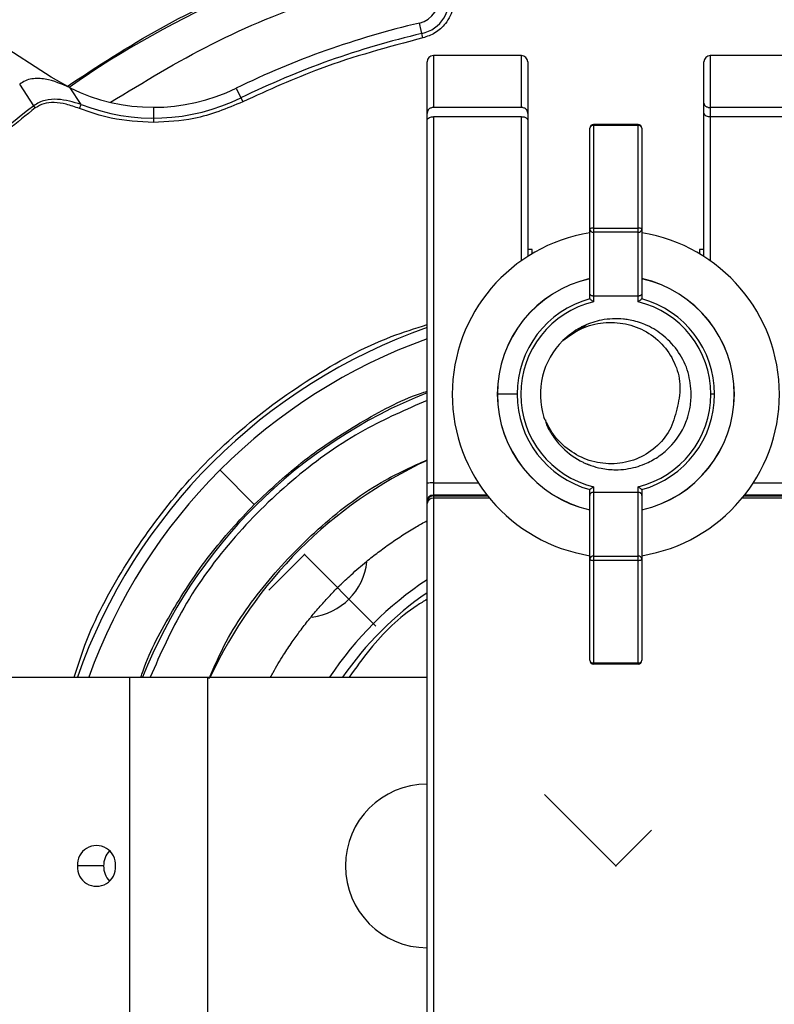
# Model space of a CAD drawing. Header units: millimetres. Extents: x -210 to 108, y 0 to 276.
# Tile 7 of 19: x -77 to -17, y 143 to 221. Entities that reach past the tile are written whole.
import ezdxf

# ---------------------------------------------------------------- set-up
doc = ezdxf.new("R2010")
doc.units = ezdxf.units.MM
doc.header["$PDSIZE"] = -1

msp = doc.modelspace()

# ---------------------------------------------------------------- linework, layer by layer
at = {"color": 7, "linetype": 'Continuous', "lineweight": 25}
for p, q in [((-74.124, 216.656), (-97.575, 231.806)), ((-44.574, 219.774), (-44.848, 220.949)), ((-44.233, 104.945), (-44.233, 217.874)), ((-36.733, 218.374), (-43.733, 218.374)), ((-43.733, 218.374), (-43.733, 214.238)), ((-36.733, 214.238), (-36.733, 218.374)), ((-36.233, 217.874), (-36.233, 202.399)), ((-22.233, 202.399), (-22.233, 217.874)), ((-14.733, 218.374), (-21.733, 218.374)), ((-21.733, 218.374), (-21.733, 202.063)), ((-75.508, 214.378), (-76.621, 216.1)), ((-72.608, 215.798), (-74.124, 216.656)), ((-71.746, 214.486), (-72.608, 215.798)), ((-59.406, 215.775), (-58.877, 214.691)), ((-71.874, 214.157), (-71.746, 214.486)), ((-75.38, 214.21), (-75.508, 214.378)), ((-65.985, 214.256), (-65.985, 213.049)), ((-36.733, 214.238), (-43.733, 214.238)), ((-14.733, 214.238), (-21.733, 214.238)), ((-43.733, 213.511), (-43.733, 116.916)), ((-36.733, 213.511), (-43.733, 213.511)), ((-36.733, 202.063), (-36.733, 213.511)), ((-14.733, 213.511), (-21.733, 213.511)), ((-31.308, 199.036), (-31.308, 212.592)), ((-27.458, 212.892), (-31.008, 212.892)), ((-31.008, 212.892), (-31.008, 198.796)), ((-27.458, 212.807), (-31.008, 212.807)), ((-27.458, 198.796), (-27.458, 212.892)), ((-27.158, 212.592), (-27.158, 199.036)), ((-31.008, 204.654), (-27.458, 204.654)), ((-27.458, 204.317), (-31.008, 204.317)), ((-35.883, 202.945), (-36.233, 202.945)), ((-35.883, 202.615), (-35.883, 202.945)), ((-22.233, 202.945), (-22.583, 202.945)), ((-22.583, 202.945), (-22.583, 202.615)), ((-27.458, 199.245), (-31.008, 199.245)), ((-31.6, 196.94), (-33.211, 195.865)), ((-37.087, 191.445), (-38.647, 191.445)), ((-21.379, 191.445), (-21.671, 191.445)), ((-57.973, 182.686), (-60.685, 185.397)), ((-43.733, 184.392), (-40.153, 184.392)), ((-31.008, 184.094), (-31.008, 169.998)), ((-27.458, 169.998), (-27.458, 184.094)), ((-18.312, 184.392), (-14.733, 184.392)), ((-39.469, 183.431), (-43.733, 183.431)), ((-43.733, 183.357), (-39.411, 183.357)), ((-39.262, 183.173), (-43.733, 183.173)), ((-31.308, 170.298), (-31.308, 183.854)), ((-27.458, 183.645), (-31.008, 183.645)), ((-27.158, 183.854), (-27.158, 170.298)), ((-14.733, 183.173), (-19.204, 183.173)), ((-19.055, 183.357), (-14.733, 183.357)), ((-14.733, 183.431), (-18.997, 183.431)), ((-31.008, 178.573), (-27.458, 178.573)), ((-27.458, 178.236), (-31.008, 178.236)), ((-31.008, 170.083), (-27.458, 170.083)), ((-27.458, 169.998), (-31.008, 169.998)), ((-166.733, 168.945), (-44.233, 168.945)), ((-67.896, 168.945), (-67.896, 138.945)), ((-61.696, 168.945), (-61.696, 138.945)), ((-69.951, 153.945), (-72.018, 153.945))]:
    msp.add_line(p, q, dxfattribs=at)
at = {"color": 7, "linetype": 'Continuous'}
for p, q in [((-53.982, 178.694), (-56.819, 175.856)), ((-53.982, 178.694), (-48.306, 173.018)), ((-29.233, 153.945), (-34.908, 159.62)), ((-29.233, 153.945), (-26.395, 156.783))]:
    msp.add_line(p, q, dxfattribs=at)
at = {"color": 7, "linetype": 'Continuous', "lineweight": 25, "flags": 128}
for points in [[(-31.008, 204.654), (-31.066, 204.652), (-31.123, 204.647), (-31.175, 204.638), (-31.22, 204.627), (-31.257, 204.613), (-31.285, 204.596), (-31.302, 204.579), (-31.308, 204.561)], [(-27.158, 204.561), (-27.164, 204.579), (-27.181, 204.596), (-27.208, 204.613), (-27.246, 204.627), (-27.291, 204.638), (-27.343, 204.647), (-27.399, 204.652), (-27.458, 204.654)], [(-31.308, 178.329), (-31.302, 178.311), (-31.285, 178.293), (-31.257, 178.277), (-31.22, 178.263), (-31.175, 178.252), (-31.123, 178.243), (-31.066, 178.238), (-31.008, 178.236)], [(-27.458, 178.236), (-27.399, 178.238), (-27.343, 178.243), (-27.291, 178.252), (-27.246, 178.263), (-27.208, 178.277), (-27.181, 178.293), (-27.164, 178.311), (-27.158, 178.329)]]:
    msp.add_lwpolyline(points, dxfattribs=at)
at = {"color": 7, "linetype": 'Continuous', "lineweight": 25}
for centre, radius, start, end in [((-29.233, 153.945), 121.894, 7.06858, 172.93142), ((-29.233, 153.945), 121.889, 7.06888, 172.93112), ((-29.233, 153.945), 108.524, 7.94474, 172.05526), ((-29.233, 153.945), 104.454, 109.74972, 160.25028), ((-29.233, 153.945), 103.6, 109.74972, 160.25028), ((-29.233, 153.945), 75.625, 101.5, 125.07366), ((-45.302, 222.897), 2, 283.11874, 11.5), ((-45.302, 222.897), 2.854, 283.11874, 11.5), ((-29.233, 153.945), 68.8, 103.11874, 116.0125), ((-29.233, 153.945), 67.946, 103.11874, 116.0125), ((-43.733, 217.874), 0.5, 90, 180), ((-36.733, 217.874), 0.5, 0, 90), ((-36.732, 217.864), 0.499, 0.10943, 90.10901), ((-21.733, 217.874), 0.5, 90, 180), ((-65.985, 229.256), 15, 243.79541, 296.0125), ((-65.985, 229.256), 15.854, 248.69188, 296.0125), ((-29.233, 153.945), 76.115, 127.44255, 142.5579), ((-31.008, 212.592), 0.3, 90, 180), ((-31.044, 212.541), 0.268, 82.21793, 169.12734), ((-27.458, 212.592), 0.3, 360, 90), ((-27.422, 212.541), 0.268, 10.87266, 97.78207), ((-31.033, 204.592), 0.276, 186.49447, 275.27677), ((-27.432, 204.592), 0.276, 264.72323, 353.50553), ((-29.233, 191.445), 13, 99.18457, 260.81543), ((-29.233, 191.445), 13, 279.18457, 80.81543), ((-29.233, 191.445), 9.422, 102.74125, 257.30255), ((-29.233, 191.445), 9.414, 102.73309, 257.26691), ((-29.233, 191.445), 9.422, 282.74922, 77.28594), ((-29.233, 191.445), 9.414, 282.73309, 77.26691), ((-29.233, 191.445), 7.854, 105.26006, 254.73994), ((-29.233, 191.445), 7.854, 285.26006, 74.73994), ((-29.233, 191.445), 7.562, 103.57579, 256.42421), ((-29.233, 191.445), 7.562, 283.57579, 76.42421), ((-29.233, 153.945), 45.354, 109.31338, 160.68662), ((-29.233, 153.945), 44.5, 109.69899, 160.30101), ((-29.233, 191.445), 6, 134.62466, 197.8445), ((-29.233, 153.945), 40.5, 111.73846, 158.26154), ((-29.233, 153.945), 35.563, 114.94778, 155.05222), ((-43.858, 180.797), 3.597, 88.01091, 95.98665), ((-43.734, 182.932), 0.499, 89.89099, 179.89057), ((-43.734, 182.858), 0.499, 89.89099, 179.89057), ((-43.775, 182.715), 0.46, 84.69452, 173.46166), ((-31.033, 178.298), 0.276, 84.72323, 173.50553), ((-27.432, 178.298), 0.276, 6.49447, 95.27677), ((-53.982, 178.694), 5, 276.99874, 353.49083), ((-29.233, 153.945), 27.25, 123.39849, 146.60151), ((-29.233, 153.945), 26.396, 124.62886, 145.37114), ((-31.008, 170.298), 0.3, 180, 270), ((-31.044, 170.349), 0.268, 190.87266, 277.78207), ((-27.458, 170.298), 0.3, 270, 0), ((-27.422, 170.349), 0.268, 262.21793, 349.12734), ((-44.233, 153.945), 6.5, 90, 270), ((-70.515, 154.058), 1.507, 355.68349, 184.31651), ((-68.242, 153.966), 1.709, 136.50003, 180.71841), ((-70.515, 153.832), 1.507, 175.68349, 4.31651), ((-68.242, 153.924), 1.709, 179.28159, 223.49997)]:
    msp.add_arc(centre, radius, start, end, dxfattribs=at)
for points, knots in [([(-29.233, 260.637), (-32.433, 260.554), (-38.94, 260.384), (-48.772, 258.983), (-58.719, 256.659), (-68.637, 253.281), (-78.369, 248.853), (-87.75, 243.381), (-96.615, 236.91), (-104.81, 229.522), (-112.198, 221.327), (-118.669, 212.462), (-124.139, 203.081), (-128.58, 193.351), (-131.909, 183.426), (-133.961, 175.274), (-134.566, 170.419), (-134.75, 168.945)], [0, 0, 0, 0, 0.062943, 0.128004, 0.194999, 0.263694, 0.333813, 0.405038, 0.477022, 0.549391, 0.621759, 0.693743, 0.764969, 0.835088, 0.903783, 0.970777, 1, 1, 1, 1]), ([(76.284, 168.945), (76.1, 170.419), (75.495, 175.274), (73.443, 183.426), (70.114, 193.351), (65.673, 203.081), (60.204, 212.462), (53.732, 221.327), (46.344, 229.522), (38.149, 236.91), (29.284, 243.381), (19.904, 248.853), (10.172, 253.281), (0.253, 256.659), (-9.693, 258.983), (-19.526, 260.384), (-26.033, 260.554), (-29.233, 260.637)], [0, 0, 0, 0, 0.029223, 0.096217, 0.164912, 0.235031, 0.306257, 0.378241, 0.450609, 0.522978, 0.594962, 0.666187, 0.736306, 0.805001, 0.871996, 0.937057, 1, 1, 1, 1]), ([(-127.875, 189.361), (-126.646, 192.505), (-124.167, 198.846), (-119.269, 207.902), (-113.5, 216.56), (-106.835, 224.65), (-99.426, 232.006), (-91.394, 238.54), (-82.869, 244.165), (-73.965, 248.951), (-67.737, 251.381), (-64.648, 252.587)], [0, 0, 0, 0, 0.109606, 0.221, 0.3337, 0.44719, 0.560921, 0.672343, 0.78298, 0.89235, 1, 1, 1, 1]), ([(-72.854, 215.921), (-70.416, 217.519), (-65.53, 220.722), (-58.122, 224.138), (-51.041, 226.667), (-46.572, 227.697), (-44.343, 228.211)], [0, 0, 0, 0, 0.279403, 0.560122, 0.780576, 1, 1, 1, 1]), ([(-42.16, 223.537), (-42.124, 223.086), (-42.051, 222.154), (-42.658, 220.946), (-43.555, 220.116), (-44.242, 219.885), (-44.574, 219.774)], [0, 0, 0, 0, 0.271546, 0.561847, 0.788271, 1, 1, 1, 1]), ([(-44.574, 219.774), (-47.323, 219.041), (-52.23, 217.732), (-56.846, 215.62), (-58.877, 214.691)], [0, 0, 0, 0, 0.5599762, 1, 1, 1, 1]), ([(-72.608, 215.798), (-73.256, 216.09), (-74.226, 216.527), (-75.484, 216.577), (-76.175, 216.391), (-76.474, 216.196), (-76.621, 216.1)], [0, 0, 0, 0, 0.498801, 0.748222, 0.875808, 1, 1, 1, 1]), ([(-71.746, 214.486), (-72.361, 214.67), (-73.294, 214.948), (-74.443, 214.869), (-75.083, 214.659), (-75.366, 214.472), (-75.508, 214.378)], [0, 0, 0, 0, 0.488064, 0.740774, 0.869463, 1, 1, 1, 1]), ([(-71.874, 214.157), (-72.22, 214.281), (-72.873, 214.516), (-73.833, 214.667), (-74.706, 214.609), (-75.163, 214.338), (-75.38, 214.21)], [0, 0, 0, 0, 0.300839, 0.568752, 0.795969, 1, 1, 1, 1]), ([(-58.877, 214.691), (-60.156, 214.166), (-62.441, 213.228), (-64.902, 213.104), (-65.985, 213.049)], [0, 0, 0, 0, 0.559911, 1, 1, 1, 1]), ([(-22.233, 214.586), (-22.225, 214.539), (-22.21, 214.453), (-22.116, 214.356), (-22.018, 214.298), (-21.929, 214.264), (-21.833, 214.242), (-21.766, 214.239), (-21.733, 214.238)], [0, 0, 0, 0, 0.2655997, 0.4992373, 0.6276578, 0.7536294, 0.8775686, 1, 1, 1, 1]), ([(-75.38, 214.21), (-76.838, 213.041), (-79.754, 210.702), (-84.585, 206.081), (-87.635, 202.363), (-89.498, 200.091)], [0, 0, 0, 0, 0.28002, 0.560138, 1, 1, 1, 1]), ([(-65.985, 213.049), (-67.113, 213.108), (-69.129, 213.215), (-71.035, 213.869), (-71.874, 214.157)], [0, 0, 0, 0, 0.5599359, 1, 1, 1, 1]), ([(-43.733, 214.238), (-43.758, 214.237), (-43.809, 214.235), (-43.905, 214.217), (-44.006, 214.179), (-44.095, 214.118), (-44.217, 213.981), (-44.226, 213.854), (-44.233, 213.755)], [0, 0, 0, 0, 0.061275, 0.125613, 0.25118, 0.368855, 0.501751, 1, 1, 1, 1]), ([(-36.233, 213.755), (-36.24, 213.854), (-36.249, 213.981), (-36.371, 214.118), (-36.46, 214.179), (-36.561, 214.217), (-36.657, 214.235), (-36.708, 214.237), (-36.733, 214.238)], [0, 0, 0, 0, 0.498082, 0.630758, 0.749054, 0.874724, 0.938588, 1, 1, 1, 1]), ([(-22.233, 213.8), (-22.224, 213.759), (-22.207, 213.676), (-22.076, 213.579), (-21.906, 213.521), (-21.788, 213.514), (-21.733, 213.511)], [0, 0, 0, 0, 0.289453, 0.587921, 0.805841, 1, 1, 1, 1]), ([(-44.233, 213.239), (-44.224, 213.277), (-44.207, 213.355), (-44.075, 213.447), (-43.905, 213.502), (-43.788, 213.508), (-43.733, 213.511)], [0, 0, 0, 0, 0.28424, 0.580904, 0.801365, 1, 1, 1, 1]), ([(-36.733, 213.511), (-36.687, 213.509), (-36.589, 213.504), (-36.453, 213.469), (-36.333, 213.41), (-36.249, 213.33), (-36.238, 213.268), (-36.233, 213.239)], [0, 0, 0, 0, 0.166884, 0.350031, 0.545339, 0.779004, 1, 1, 1, 1]), ([(-31.008, 199.245), (-31.028, 199.246), (-31.07, 199.248), (-31.131, 199.265), (-31.188, 199.292), (-31.248, 199.338), (-31.298, 199.407), (-31.304, 199.465), (-31.308, 199.494)], [0, 0, 0, 0, 0.112201, 0.231328, 0.360088, 0.500633, 0.750277, 1, 1, 1, 1]), ([(-31.3, 199.022), (-31.303, 199.024), (-31.307, 199.029), (-31.308, 199.034), (-31.308, 199.036)], [0, 0, 0, 0, 0.559979, 1, 1, 1, 1]), ([(-31.008, 198.796), (-31.043, 198.823), (-31.104, 198.871), (-31.191, 198.938), (-31.263, 198.994), (-31.288, 199.013), (-31.3, 199.022)], [0, 0, 0, 0, 0.2857, 0.500089, 0.767966, 1, 1, 1, 1]), ([(-27.158, 199.494), (-27.161, 199.465), (-27.168, 199.407), (-27.218, 199.338), (-27.278, 199.292), (-27.335, 199.265), (-27.396, 199.248), (-27.438, 199.246), (-27.458, 199.245)], [0, 0, 0, 0, 0.249883, 0.499375, 0.639906, 0.76866, 0.887789, 1, 1, 1, 1]), ([(-27.166, 199.022), (-27.177, 199.013), (-27.203, 198.994), (-27.274, 198.938), (-27.362, 198.871), (-27.423, 198.823), (-27.458, 198.796)], [0, 0, 0, 0, 0.232018, 0.499912, 0.714266, 1, 1, 1, 1]), ([(-27.158, 199.036), (-27.158, 199.033), (-27.159, 199.028), (-27.164, 199.024), (-27.166, 199.022)], [0, 0, 0, 0, 0.560023, 1, 1, 1, 1]), ([(-23.233, 191.445), (-23.283, 192.032), (-23.383, 193.207), (-24.173, 194.818), (-25.314, 196.092), (-26.321, 196.72), (-27.234, 197.12), (-27.842, 197.304), (-28.422, 197.392), (-29.175, 197.474), (-30.282, 197.427), (-31.406, 197.062), (-32.462, 196.546), (-32.995, 196.097), (-33.448, 195.715)], [0, 0, 0, 0, 0.124945, 0.249854, 0.374691, 0.48596, 0.499552, 0.587656, 0.620174, 0.624603, 0.749468, 0.852503, 0.874589, 1, 1, 1, 1]), ([(-72.284, 168.945), (-72.017, 169.799), (-71.067, 172.84), (-68.425, 177.729), (-64.406, 183.427), (-59.402, 188.542), (-53.594, 192.8), (-48.438, 195.659), (-45.189, 196.681), (-44.233, 196.981)], [0, 0, 0, 0, 0.065262, 0.232317, 0.402326, 0.573406, 0.751682, 0.926937, 1, 1, 1, 1]), ([(-33.448, 195.715), (-32.964, 196.065), (-31.998, 196.764), (-30.237, 197.213), (-28.44, 197.127), (-26.751, 196.488), (-25.356, 195.336), (-24.413, 193.802), (-24.001, 192.021), (-24.25, 190.852), (-24.374, 190.268)], [0, 0, 0, 0, 0.1250893, 0.2501896, 0.3751531, 0.5001834, 0.6251068, 0.7500822, 0.8751131, 1, 1, 1, 1]), ([(-57.973, 182.686), (-56.672, 183.898), (-54.07, 186.324), (-49.585, 189.214), (-46.277, 191.016), (-44.412, 191.635), (-44.233, 191.694)], [0, 0, 0, 0, 0.321902, 0.643696, 0.965788, 1, 1, 1, 1]), ([(-34.827, 189.404), (-34.812, 189.318), (-34.74, 188.891), (-34.46, 188.481), (-34.037, 187.823), (-33.325, 186.959), (-32.355, 186.27), (-31.643, 185.949), (-31.53, 185.902), (-31.486, 185.884), (-31.381, 185.842), (-31.024, 185.709), (-30.299, 185.512), (-29.091, 185.392), (-27.91, 185.551), (-26.796, 185.934), (-25.878, 186.424), (-24.662, 187.42), (-23.985, 188.432), (-23.684, 189.163), (-23.672, 189.192), (-23.633, 189.289), (-23.5, 189.646), (-23.292, 190.374), (-23.255, 191.052), (-23.233, 191.445)], [0, 0, 0, 0, 0.015519, 0.077437, 0.085818, 0.156252, 0.27699, 0.294618, 0.296608, 0.298914, 0.303086, 0.317028, 0.367269, 0.437455, 0.53364, 0.578266, 0.648593, 0.719146, 0.85923, 0.859912, 0.86109, 0.864932, 0.878557, 0.929537, 1, 1, 1, 1]), ([(-44.233, 190.948), (-45.912, 190.22), (-49.635, 188.606), (-54.802, 184.931), (-59.676, 180.176), (-63.643, 174.816), (-65.423, 170.813), (-66.253, 168.945)], [0, 0, 0, 0, 0.171324, 0.379865, 0.589973, 0.808697, 1, 1, 1, 1]), ([(-24.374, 190.268), (-24.531, 189.689), (-24.846, 188.531), (-26.038, 187.138), (-27.581, 186.2), (-29.355, 185.828), (-31.154, 186.031), (-32.787, 186.796), (-34.148, 188.002), (-34.679, 189.072), (-34.944, 189.606)], [0, 0, 0, 0, 0.125262, 0.25021, 0.375265, 0.500215, 0.625265, 0.750186, 0.875186, 1, 1, 1, 1]), ([(-61.57, 168.851), (-61.135, 169.836), (-59.897, 172.64), (-56.898, 176.778), (-52.658, 181.125), (-48.374, 184.356), (-45.353, 185.723), (-44.233, 186.23)], [0, 0, 0, 0, 0.128427, 0.365622, 0.604598, 0.853374, 1, 1, 1, 1]), ([(-31.008, 184.094), (-31.044, 184.067), (-31.105, 184.019), (-31.192, 183.951), (-31.264, 183.896), (-31.289, 183.877), (-31.3, 183.868)], [0, 0, 0, 0, 0.290473, 0.500079, 0.768966, 1, 1, 1, 1]), ([(-27.166, 183.868), (-27.177, 183.877), (-27.202, 183.896), (-27.274, 183.951), (-27.361, 184.019), (-27.422, 184.067), (-27.458, 184.094)], [0, 0, 0, 0, 0.231018, 0.499922, 0.709492, 1, 1, 1, 1]), ([(-31.308, 183.854), (-31.307, 183.857), (-31.307, 183.862), (-31.302, 183.866), (-31.3, 183.868)], [0, 0, 0, 0, 0.560023, 1, 1, 1, 1]), ([(-31.008, 183.645), (-31.028, 183.644), (-31.07, 183.642), (-31.131, 183.625), (-31.188, 183.598), (-31.248, 183.552), (-31.298, 183.483), (-31.304, 183.425), (-31.308, 183.396)], [0, 0, 0, 0, 0.112359, 0.231545, 0.360262, 0.500636, 0.750278, 1, 1, 1, 1]), ([(-27.158, 183.396), (-27.161, 183.425), (-27.168, 183.483), (-27.218, 183.552), (-27.278, 183.598), (-27.335, 183.625), (-27.396, 183.642), (-27.438, 183.644), (-27.458, 183.645)], [0, 0, 0, 0, 0.249882, 0.499372, 0.639732, 0.768442, 0.88763, 1, 1, 1, 1]), ([(-27.166, 183.868), (-27.163, 183.866), (-27.159, 183.861), (-27.158, 183.856), (-27.158, 183.854)], [0, 0, 0, 0, 0.559979, 1, 1, 1, 1]), ([(-66.984, 168.945), (-66.927, 169.115), (-66.314, 170.968), (-64.518, 174.267), (-61.628, 178.763), (-59.193, 181.376), (-57.973, 182.686)], [0, 0, 0, 0, 0.032496, 0.353825, 0.676174, 1, 1, 1, 1]), ([(-56.687, 168.945), (-56.617, 169.071), (-56.286, 169.675), (-55.716, 170.619), (-54.994, 171.709), (-54.327, 172.638), (-53.648, 173.518), (-52.916, 174.397), (-52.153, 175.249), (-51.57, 175.854), (-50.946, 176.474), (-50.194, 177.185), (-49.169, 178.069), (-48.127, 178.889), (-47.16, 179.594), (-46.155, 180.267), (-45.176, 180.874), (-44.526, 181.234), (-44.233, 181.396)], [0, 0, 0, 0, 0.024159, 0.115807, 0.185234, 0.243886, 0.307924, 0.371963, 0.436002, 0.500041, 0.513237, 0.58377, 0.673983, 0.740534, 0.806508, 0.87512, 0.943733, 1, 1, 1, 1]), ([(-44.233, 175.143), (-44.501, 174.982), (-46.231, 173.939), (-48.363, 171.821), (-49.901, 169.693), (-50.442, 168.945)], [0, 0, 0, 0, 0.106418, 0.686126, 1, 1, 1, 1])]:
    msp.add_open_spline(points, degree=3, knots=knots, dxfattribs=at)
msp.add_open_spline([(-69.413, 214.653), (-66.758, 216.267), (-61.45, 219.494), (-52.801, 223.077), (-46.765, 224.548), (-43.747, 225.283)], degree=3, dxfattribs=at)
at = {"color": 7, "linetype": 'Continuous'}
for p in [(-53.982, 178.694), (-29.233, 153.945)]:
    msp.add_point(p, dxfattribs=at)

doc.saveas('drawing.dxf')
